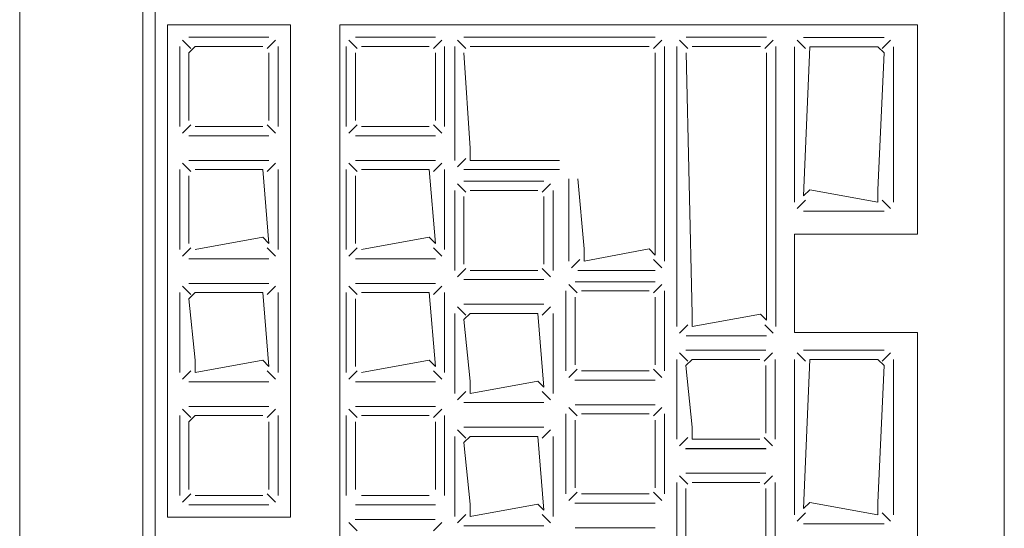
# Model space of a CAD drawing. Header units: feet. Extents: x 8 to 127, y 6 to 90.
# Tile 202 of 256: x 36.9278 to 37.0078, y 55.8218 to 55.8631. Entities that reach past the tile are written whole.
import ezdxf

# ---------------------------------------------------------------- set-up
doc = ezdxf.new("R2010")
doc.units = ezdxf.units.FT
doc.header["$MEASUREMENT"] = 0
doc.layers.add('MOBILARIO', color=8, linetype='Continuous')

msp = doc.modelspace()

# ---------------------------------------------------------------- linework, layer by layer
at = {"layer": 'MOBILARIO', "lineweight": 5}
for p, q in [((36.927771, 55.942206), (36.927771, 55.714206)), ((36.927771, 55.942206), (36.927771, 55.714206)), ((37.007771, 55.714206), (37.007771, 55.942206)), ((37.007771, 55.714206), (37.007771, 55.942206)), ((36.937771, 55.896206), (36.937771, 55.718206)), ((36.937771, 55.896206), (36.937771, 55.718206)), ((36.938771, 55.718206), (36.938771, 55.896206)), ((36.938771, 55.718206), (36.938771, 55.896206)), ((36.939771, 55.862706), (36.939771, 55.822706)), ((36.949771, 55.862706), (36.939771, 55.862706)), ((36.939771, 55.862706), (36.939771, 55.822706)), ((36.949771, 55.862706), (36.939771, 55.862706)), ((36.949771, 55.822706), (36.949771, 55.862706)), ((36.949771, 55.822706), (36.949771, 55.862706)), ((36.953771, 55.862706), (36.953771, 55.718206)), ((36.953771, 55.862706), (37.000711, 55.862706)), ((36.953771, 55.862706), (36.953771, 55.718206)), ((36.953771, 55.862706), (37.000711, 55.862706)), ((37.000711, 55.845706), (37.000711, 55.862706)), ((37.000711, 55.845706), (37.000711, 55.862706)), ((36.948021, 55.861705), (36.941521, 55.861705)), ((36.948021, 55.861705), (36.941521, 55.861705)), ((36.961545, 55.861705), (36.955045, 55.861705)), ((36.961545, 55.861705), (36.955045, 55.861705)), ((36.979408, 55.861705), (36.963871, 55.861705)), ((36.979408, 55.861705), (36.963871, 55.861705)), ((36.981916, 55.861705), (36.988461, 55.861705)), ((36.981916, 55.861705), (36.988461, 55.861705)), ((36.991461, 55.861694), (36.998006, 55.861694)), ((36.991461, 55.861694), (36.998006, 55.861694)), ((36.940771, 55.860955), (36.940771, 55.854455)), ((36.940771, 55.860955), (36.940771, 55.854455)), ((36.941668, 55.860809), (36.940991, 55.861486)), ((36.941668, 55.860809), (36.940991, 55.861486)), ((36.942021, 55.860955), (36.941521, 55.860455)), ((36.942021, 55.860955), (36.941521, 55.860455)), ((36.947521, 55.860955), (36.942021, 55.860955)), ((36.947521, 55.860955), (36.942021, 55.860955)), ((36.947875, 55.860809), (36.948551, 55.861486)), ((36.947875, 55.860809), (36.948551, 55.861486)), ((36.948771, 55.854455), (36.948771, 55.860955)), ((36.948771, 55.854455), (36.948771, 55.860955)), ((36.954295, 55.860955), (36.954295, 55.854455)), ((36.954295, 55.860955), (36.954295, 55.854455)), ((36.955192, 55.860809), (36.954515, 55.861486)), ((36.955192, 55.860809), (36.954515, 55.861486)), ((36.961045, 55.860955), (36.955545, 55.860955)), ((36.961045, 55.860955), (36.955545, 55.860955)), ((36.961399, 55.860809), (36.962076, 55.861486)), ((36.961399, 55.860809), (36.962076, 55.861486)), ((36.962295, 55.854455), (36.962295, 55.860955)), ((36.962295, 55.854455), (36.962295, 55.860955)), ((36.963121, 55.860955), (36.963121, 55.851705)), ((36.963121, 55.860955), (36.963121, 55.851705)), ((36.963341, 55.861486), (36.964018, 55.860809)), ((36.963341, 55.861486), (36.964018, 55.860809)), ((36.978908, 55.860955), (36.964371, 55.860955)), ((36.978908, 55.860955), (36.964371, 55.860955)), ((36.979938, 55.861486), (36.979261, 55.860809)), ((36.979938, 55.861486), (36.979261, 55.860809)), ((36.980158, 55.843511), (36.980158, 55.860955)), ((36.980158, 55.843511), (36.980158, 55.860955)), ((36.981166, 55.838202), (36.981166, 55.860955)), ((36.981166, 55.838202), (36.981166, 55.860955)), ((36.982063, 55.860809), (36.981386, 55.861486)), ((36.982063, 55.860809), (36.981386, 55.861486)), ((36.987961, 55.860955), (36.982416, 55.860955)), ((36.987961, 55.860955), (36.982416, 55.860955)), ((36.988314, 55.860809), (36.988991, 55.861486)), ((36.988314, 55.860809), (36.988991, 55.861486)), ((36.989211, 55.860955), (36.989211, 55.838202)), ((36.989211, 55.860955), (36.989211, 55.838202)), ((36.990711, 55.848319), (36.990711, 55.860944)), ((36.990711, 55.848319), (36.990711, 55.860944)), ((36.991607, 55.860798), (36.990931, 55.861475)), ((36.991607, 55.860798), (36.990931, 55.861475)), ((36.991461, 55.848819), (36.991961, 55.860944)), ((36.991461, 55.848819), (36.991961, 55.860944)), ((36.991961, 55.860944), (36.997506, 55.860944)), ((36.991961, 55.860944), (36.997506, 55.860944)), ((36.997506, 55.860944), (36.998006, 55.860444)), ((36.997506, 55.860944), (36.998006, 55.860444)), ((36.997859, 55.860798), (36.998536, 55.861475)), ((36.997859, 55.860798), (36.998536, 55.861475)), ((36.998756, 55.860944), (36.998756, 55.848319)), ((36.998756, 55.860944), (36.998756, 55.848319)), ((36.941521, 55.860455), (36.941521, 55.854955)), ((36.941521, 55.860455), (36.941521, 55.854955)), ((36.948021, 55.854955), (36.948021, 55.860455)), ((36.948021, 55.854955), (36.948021, 55.860455)), ((36.955045, 55.860455), (36.955045, 55.854955)), ((36.955045, 55.860455), (36.955045, 55.854955)), ((36.961545, 55.854955), (36.961545, 55.860455)), ((36.961545, 55.854955), (36.961545, 55.860455)), ((36.963871, 55.860455), (36.964371, 55.852705)), ((36.963871, 55.860455), (36.964371, 55.852705)), ((36.979408, 55.844011), (36.979408, 55.860455)), ((36.979408, 55.844011), (36.979408, 55.860455)), ((36.981916, 55.860455), (36.982416, 55.839202)), ((36.981916, 55.860455), (36.982416, 55.839202)), ((36.988461, 55.838702), (36.988461, 55.860455)), ((36.988461, 55.838702), (36.988461, 55.860455)), ((36.998006, 55.860444), (36.997506, 55.849319)), ((36.998006, 55.860444), (36.997506, 55.849319)), ((36.941668, 55.854602), (36.940991, 55.853925)), ((36.941668, 55.854602), (36.940991, 55.853925)), ((36.942021, 55.854455), (36.947521, 55.854455)), ((36.942021, 55.854455), (36.947521, 55.854455)), ((36.947875, 55.854602), (36.948551, 55.853925)), ((36.947875, 55.854602), (36.948551, 55.853925)), ((36.955192, 55.854602), (36.954515, 55.853925)), ((36.955192, 55.854602), (36.954515, 55.853925)), ((36.955545, 55.854455), (36.961045, 55.854455)), ((36.955545, 55.854455), (36.961045, 55.854455)), ((36.961399, 55.854602), (36.962076, 55.853925)), ((36.961399, 55.854602), (36.962076, 55.853925)), ((36.941521, 55.853705), (36.948021, 55.853705)), ((36.941521, 55.853705), (36.948021, 55.853705)), ((36.955045, 55.853705), (36.961545, 55.853705)), ((36.955045, 55.853705), (36.961545, 55.853705)), ((36.964371, 55.852705), (36.964371, 55.851705)), ((36.964371, 55.852705), (36.964371, 55.851705)), ((36.941668, 55.850809), (36.940991, 55.851486)), ((36.941668, 55.850809), (36.940991, 55.851486)), ((36.948021, 55.851705), (36.941521, 55.851705)), ((36.948021, 55.851705), (36.941521, 55.851705)), ((36.947875, 55.850809), (36.948551, 55.851486)), ((36.947875, 55.850809), (36.948551, 55.851486)), ((36.955192, 55.850809), (36.954515, 55.851486)), ((36.955192, 55.850809), (36.954515, 55.851486)), ((36.961545, 55.851705), (36.955045, 55.851705)), ((36.961545, 55.851705), (36.955045, 55.851705)), ((36.961399, 55.850809), (36.962076, 55.851486)), ((36.961399, 55.850809), (36.962076, 55.851486)), ((36.963341, 55.851175), (36.964018, 55.851852)), ((36.963341, 55.851175), (36.964018, 55.851852)), ((36.964371, 55.851705), (36.971627, 55.851705)), ((36.964371, 55.851705), (36.971627, 55.851705)), ((36.940771, 55.850955), (36.940771, 55.844455)), ((36.940771, 55.850955), (36.940771, 55.844455)), ((36.941521, 55.850455), (36.941521, 55.844955)), ((36.941521, 55.850455), (36.941521, 55.844955)), ((36.947521, 55.850955), (36.942021, 55.850955)), ((36.947521, 55.850955), (36.942021, 55.850955)), ((36.948021, 55.844955), (36.947521, 55.850955)), ((36.948021, 55.844955), (36.947521, 55.850955)), ((36.948771, 55.844455), (36.948771, 55.850955)), ((36.948771, 55.844455), (36.948771, 55.850955)), ((36.954295, 55.850955), (36.954295, 55.844455)), ((36.954295, 55.850955), (36.954295, 55.844455)), ((36.955045, 55.850455), (36.955045, 55.844955)), ((36.955045, 55.850455), (36.955045, 55.844955)), ((36.961045, 55.850955), (36.955545, 55.850955)), ((36.961045, 55.850955), (36.955545, 55.850955)), ((36.961545, 55.844955), (36.961045, 55.850955)), ((36.961545, 55.844955), (36.961045, 55.850955)), ((36.962295, 55.844455), (36.962295, 55.850955)), ((36.962295, 55.844455), (36.962295, 55.850955)), ((36.963871, 55.850955), (36.971627, 55.850955)), ((36.963871, 55.850955), (36.971627, 55.850955)), ((36.964018, 55.849115), (36.963341, 55.849791)), ((36.964018, 55.849115), (36.963341, 55.849791)), ((36.970371, 55.850011), (36.963871, 55.850011)), ((36.970371, 55.850011), (36.963871, 55.850011)), ((36.970225, 55.849115), (36.970902, 55.849791)), ((36.970225, 55.849115), (36.970902, 55.849791)), ((36.972377, 55.850205), (36.972377, 55.843511)), ((36.972377, 55.850205), (36.972377, 55.843511)), ((36.973127, 55.850205), (36.973627, 55.844511)), ((36.973127, 55.850205), (36.973627, 55.844511)), ((36.963121, 55.849261), (36.963121, 55.842761)), ((36.963121, 55.849261), (36.963121, 55.842761)), ((36.969871, 55.849261), (36.964371, 55.849261)), ((36.969871, 55.849261), (36.964371, 55.849261)), ((36.971121, 55.842761), (36.971121, 55.849261)), ((36.971121, 55.842761), (36.971121, 55.849261)), ((36.991961, 55.849319), (36.991461, 55.848819)), ((36.991961, 55.849319), (36.991461, 55.848819)), ((36.997506, 55.848319), (36.991961, 55.849319)), ((36.997506, 55.848319), (36.991961, 55.849319)), ((36.997506, 55.849319), (36.997506, 55.848319)), ((36.997506, 55.849319), (36.997506, 55.848319)), ((36.963871, 55.848761), (36.963871, 55.843261)), ((36.963871, 55.848761), (36.963871, 55.843261)), ((36.970371, 55.843261), (36.970371, 55.848761)), ((36.970371, 55.843261), (36.970371, 55.848761)), ((36.991607, 55.848465), (36.990931, 55.847789)), ((36.991607, 55.848465), (36.990931, 55.847789)), ((36.997859, 55.848465), (36.998536, 55.847789)), ((36.997859, 55.848465), (36.998536, 55.847789)), ((36.998006, 55.847569), (36.991461, 55.847569)), ((36.998006, 55.847569), (36.991461, 55.847569)), ((36.990711, 55.837706), (36.990711, 55.845706)), ((36.990711, 55.845706), (37.000711, 55.845706)), ((36.990711, 55.837706), (36.990711, 55.845706)), ((36.990711, 55.845706), (37.000711, 55.845706)), ((36.942021, 55.844455), (36.947521, 55.845455)), ((36.942021, 55.844455), (36.947521, 55.845455)), ((36.947521, 55.845455), (36.948021, 55.844955)), ((36.947521, 55.845455), (36.948021, 55.844955)), ((36.955545, 55.844455), (36.961045, 55.845455)), ((36.955545, 55.844455), (36.961045, 55.845455)), ((36.961045, 55.845455), (36.961545, 55.844955)), ((36.961045, 55.845455), (36.961545, 55.844955)), ((36.941668, 55.844602), (36.940991, 55.843925)), ((36.941668, 55.844602), (36.940991, 55.843925)), ((36.947875, 55.844602), (36.948551, 55.843925)), ((36.947875, 55.844602), (36.948551, 55.843925)), ((36.955192, 55.844602), (36.954515, 55.843925)), ((36.955192, 55.844602), (36.954515, 55.843925)), ((36.961399, 55.844602), (36.962076, 55.843925)), ((36.961399, 55.844602), (36.962076, 55.843925)), ((36.973627, 55.844511), (36.973627, 55.843511)), ((36.973627, 55.843511), (36.978908, 55.844511)), ((36.973627, 55.844511), (36.973627, 55.843511)), ((36.973627, 55.843511), (36.978908, 55.844511)), ((36.978908, 55.844511), (36.979408, 55.844011)), ((36.978908, 55.844511), (36.979408, 55.844011)), ((36.941521, 55.843705), (36.948021, 55.843705)), ((36.941521, 55.843705), (36.948021, 55.843705)), ((36.955045, 55.843705), (36.961545, 55.843705)), ((36.955045, 55.843705), (36.961545, 55.843705)), ((36.972597, 55.842981), (36.973274, 55.843658)), ((36.972597, 55.842981), (36.973274, 55.843658)), ((36.979938, 55.842981), (36.979261, 55.843658)), ((36.979938, 55.842981), (36.979261, 55.843658)), ((36.964018, 55.842908), (36.963341, 55.842231)), ((36.964018, 55.842908), (36.963341, 55.842231)), ((36.964371, 55.842761), (36.969871, 55.842761)), ((36.964371, 55.842761), (36.969871, 55.842761)), ((36.970225, 55.842908), (36.970902, 55.842231)), ((36.970225, 55.842908), (36.970902, 55.842231)), ((36.973127, 55.842761), (36.979408, 55.842761)), ((36.973127, 55.842761), (36.979408, 55.842761)), ((36.948021, 55.841705), (36.941521, 55.841705)), ((36.948021, 55.841705), (36.941521, 55.841705)), ((36.961545, 55.841705), (36.955045, 55.841705)), ((36.961545, 55.841705), (36.955045, 55.841705)), ((36.963871, 55.842011), (36.970371, 55.842011)), ((36.963871, 55.842011), (36.970371, 55.842011)), ((36.973054, 55.840947), (36.972377, 55.841624)), ((36.973054, 55.840947), (36.972377, 55.841624)), ((36.979408, 55.841843), (36.972908, 55.841843)), ((36.979408, 55.841843), (36.972908, 55.841843)), ((36.979261, 55.840947), (36.979938, 55.841624)), ((36.979261, 55.840947), (36.979938, 55.841624)), ((36.940771, 55.840955), (36.940771, 55.834455)), ((36.940771, 55.840955), (36.940771, 55.834455)), ((36.941668, 55.840809), (36.940991, 55.841486)), ((36.941668, 55.840809), (36.940991, 55.841486)), ((36.942021, 55.840955), (36.941521, 55.840455)), ((36.942021, 55.840955), (36.941521, 55.840455)), ((36.947521, 55.840955), (36.942021, 55.840955)), ((36.947521, 55.840955), (36.942021, 55.840955)), ((36.948021, 55.834955), (36.947521, 55.840955)), ((36.948021, 55.834955), (36.947521, 55.840955)), ((36.947875, 55.840809), (36.948551, 55.841486)), ((36.947875, 55.840809), (36.948551, 55.841486)), ((36.948771, 55.834455), (36.948771, 55.840955)), ((36.948771, 55.834455), (36.948771, 55.840955)), ((36.954295, 55.840955), (36.954295, 55.834455)), ((36.954295, 55.840955), (36.954295, 55.834455)), ((36.955192, 55.840809), (36.954515, 55.841486)), ((36.955192, 55.840809), (36.954515, 55.841486)), ((36.961045, 55.840955), (36.955545, 55.840955)), ((36.961045, 55.840955), (36.955545, 55.840955)), ((36.961545, 55.834955), (36.961045, 55.840955)), ((36.961545, 55.834955), (36.961045, 55.840955)), ((36.961399, 55.840809), (36.962076, 55.841486)), ((36.961399, 55.840809), (36.962076, 55.841486)), ((36.962295, 55.834455), (36.962295, 55.840955)), ((36.962295, 55.834455), (36.962295, 55.840955)), ((36.972158, 55.841093), (36.972158, 55.834593)), ((36.972158, 55.841093), (36.972158, 55.834593)), ((36.978908, 55.841093), (36.973408, 55.841093)), ((36.978908, 55.841093), (36.973408, 55.841093)), ((36.980158, 55.834593), (36.980158, 55.841093)), ((36.980158, 55.834593), (36.980158, 55.841093)), ((36.941521, 55.840455), (36.942021, 55.835455)), ((36.941521, 55.840455), (36.942021, 55.835455)), ((36.955045, 55.840455), (36.955045, 55.834955)), ((36.955045, 55.840455), (36.955045, 55.834955)), ((36.970371, 55.840011), (36.963871, 55.840011)), ((36.970371, 55.840011), (36.963871, 55.840011)), ((36.972908, 55.840593), (36.972908, 55.835093)), ((36.972908, 55.840593), (36.972908, 55.835093)), ((36.979408, 55.835093), (36.979408, 55.840593)), ((36.979408, 55.835093), (36.979408, 55.840593)), ((36.963121, 55.839261), (36.963121, 55.832761)), ((36.963121, 55.839261), (36.963121, 55.832761)), ((36.964018, 55.839115), (36.963341, 55.839791)), ((36.964018, 55.839115), (36.963341, 55.839791)), ((36.964371, 55.839261), (36.963871, 55.838761)), ((36.964371, 55.839261), (36.963871, 55.838761)), ((36.969871, 55.839261), (36.964371, 55.839261)), ((36.969871, 55.839261), (36.964371, 55.839261)), ((36.970371, 55.833261), (36.969871, 55.839261)), ((36.970371, 55.833261), (36.969871, 55.839261)), ((36.970225, 55.839115), (36.970902, 55.839791)), ((36.970225, 55.839115), (36.970902, 55.839791)), ((36.971121, 55.832761), (36.971121, 55.839261)), ((36.971121, 55.832761), (36.971121, 55.839261)), ((36.982416, 55.838202), (36.987961, 55.839202)), ((36.982416, 55.839202), (36.982416, 55.838202)), ((36.982416, 55.838202), (36.987961, 55.839202)), ((36.982416, 55.839202), (36.982416, 55.838202)), ((36.987961, 55.839202), (36.988461, 55.838702)), ((36.987961, 55.839202), (36.988461, 55.838702)), ((36.963871, 55.838761), (36.964371, 55.833761)), ((36.963871, 55.838761), (36.964371, 55.833761)), ((36.982063, 55.838348), (36.981386, 55.837672)), ((36.982063, 55.838348), (36.981386, 55.837672)), ((36.988314, 55.838348), (36.988991, 55.837672)), ((36.988314, 55.838348), (36.988991, 55.837672)), ((36.990711, 55.837706), (37.000711, 55.837706)), ((36.990711, 55.837706), (37.000711, 55.837706)), ((37.000711, 55.741206), (37.000711, 55.837706)), ((37.000711, 55.741206), (37.000711, 55.837706)), ((36.988461, 55.837452), (36.981916, 55.837452)), ((36.988461, 55.837452), (36.981916, 55.837452)), ((36.982054, 55.835384), (36.981377, 55.836061)), ((36.982054, 55.835384), (36.981377, 55.836061)), ((36.988407, 55.836281), (36.981907, 55.836281)), ((36.988407, 55.836281), (36.981907, 55.836281)), ((36.988261, 55.835384), (36.988937, 55.836061)), ((36.988261, 55.835384), (36.988937, 55.836061)), ((36.991607, 55.835384), (36.990931, 55.836061)), ((36.991607, 55.835384), (36.990931, 55.836061)), ((36.991461, 55.836281), (36.998006, 55.836281)), ((36.991461, 55.836281), (36.998006, 55.836281)), ((36.997859, 55.835384), (36.998536, 55.836061)), ((36.997859, 55.835384), (36.998536, 55.836061)), ((36.942021, 55.835455), (36.942021, 55.834455)), ((36.942021, 55.834455), (36.947521, 55.835455)), ((36.942021, 55.835455), (36.942021, 55.834455)), ((36.942021, 55.834455), (36.947521, 55.835455)), ((36.947521, 55.835455), (36.948021, 55.834955)), ((36.947521, 55.835455), (36.948021, 55.834955)), ((36.955545, 55.834455), (36.961045, 55.835455)), ((36.955545, 55.834455), (36.961045, 55.835455)), ((36.961045, 55.835455), (36.961545, 55.834955)), ((36.961045, 55.835455), (36.961545, 55.834955)), ((36.981157, 55.835531), (36.981157, 55.829031)), ((36.981157, 55.835531), (36.981157, 55.829031)), ((36.982407, 55.835531), (36.981907, 55.835031)), ((36.982407, 55.835531), (36.981907, 55.835031)), ((36.987907, 55.835531), (36.982407, 55.835531)), ((36.987907, 55.835531), (36.982407, 55.835531)), ((36.989157, 55.829031), (36.989157, 55.835531)), ((36.989157, 55.829031), (36.989157, 55.835531)), ((36.990711, 55.822905), (36.990711, 55.835531)), ((36.990711, 55.822905), (36.990711, 55.835531)), ((36.991461, 55.823405), (36.991961, 55.835531)), ((36.991461, 55.823405), (36.991961, 55.835531)), ((36.991961, 55.835531), (36.997506, 55.835531)), ((36.991961, 55.835531), (36.997506, 55.835531)), ((36.997506, 55.835531), (36.998006, 55.835031)), ((36.997506, 55.835531), (36.998006, 55.835031)), ((36.998756, 55.835531), (36.998756, 55.822905)), ((36.998756, 55.835531), (36.998756, 55.822905)), ((36.941668, 55.834602), (36.940991, 55.833925)), ((36.941668, 55.834602), (36.940991, 55.833925)), ((36.947875, 55.834602), (36.948551, 55.833925)), ((36.947875, 55.834602), (36.948551, 55.833925)), ((36.955192, 55.834602), (36.954515, 55.833925)), ((36.955192, 55.834602), (36.954515, 55.833925)), ((36.961399, 55.834602), (36.962076, 55.833925)), ((36.961399, 55.834602), (36.962076, 55.833925)), ((36.973054, 55.83474), (36.972377, 55.834063)), ((36.973054, 55.83474), (36.972377, 55.834063)), ((36.973408, 55.834593), (36.978908, 55.834593)), ((36.973408, 55.834593), (36.978908, 55.834593)), ((36.979261, 55.83474), (36.979938, 55.834063)), ((36.979261, 55.83474), (36.979938, 55.834063)), ((36.981907, 55.835031), (36.982407, 55.830031)), ((36.981907, 55.835031), (36.982407, 55.830031)), ((36.988407, 55.829531), (36.988407, 55.835031)), ((36.988407, 55.829531), (36.988407, 55.835031)), ((36.998006, 55.835031), (36.997506, 55.823905)), ((36.998006, 55.835031), (36.997506, 55.823905)), ((36.941521, 55.833705), (36.948021, 55.833705)), ((36.941521, 55.833705), (36.948021, 55.833705)), ((36.955045, 55.833705), (36.961545, 55.833705)), ((36.955045, 55.833705), (36.961545, 55.833705)), ((36.964371, 55.833761), (36.964371, 55.832761)), ((36.964371, 55.832761), (36.969871, 55.833761)), ((36.964371, 55.833761), (36.964371, 55.832761)), ((36.964371, 55.832761), (36.969871, 55.833761)), ((36.969871, 55.833761), (36.970371, 55.833261)), ((36.969871, 55.833761), (36.970371, 55.833261)), ((36.972871, 55.833831), (36.979416, 55.833831)), ((36.972871, 55.833831), (36.979416, 55.833831)), ((36.972908, 55.833843), (36.979408, 55.833843)), ((36.972908, 55.833843), (36.979408, 55.833843)), ((36.964018, 55.832908), (36.963341, 55.832231)), ((36.964018, 55.832908), (36.963341, 55.832231)), ((36.970225, 55.832908), (36.970902, 55.832231)), ((36.970225, 55.832908), (36.970902, 55.832231)), ((36.963871, 55.832011), (36.970371, 55.832011)), ((36.963871, 55.832011), (36.970371, 55.832011)), ((36.941668, 55.830809), (36.940991, 55.831486)), ((36.941668, 55.830809), (36.940991, 55.831486)), ((36.948021, 55.831705), (36.941521, 55.831705)), ((36.948021, 55.831705), (36.941521, 55.831705)), ((36.947875, 55.830809), (36.948551, 55.831486)), ((36.947875, 55.830809), (36.948551, 55.831486)), ((36.955192, 55.830809), (36.954515, 55.831486)), ((36.955192, 55.830809), (36.954515, 55.831486)), ((36.961545, 55.831705), (36.955045, 55.831705)), ((36.961545, 55.831705), (36.955045, 55.831705)), ((36.961399, 55.830809), (36.962076, 55.831486)), ((36.961399, 55.830809), (36.962076, 55.831486)), ((36.973054, 55.830947), (36.972377, 55.831624)), ((36.973054, 55.830947), (36.972377, 55.831624)), ((36.979408, 55.831843), (36.972908, 55.831843)), ((36.979408, 55.831843), (36.972908, 55.831843)), ((36.979261, 55.830947), (36.979938, 55.831624)), ((36.979261, 55.830947), (36.979938, 55.831624)), ((36.940771, 55.830955), (36.940771, 55.824455)), ((36.940771, 55.830955), (36.940771, 55.824455)), ((36.942021, 55.830955), (36.941521, 55.830455)), ((36.942021, 55.830955), (36.941521, 55.830455)), ((36.941521, 55.830455), (36.941521, 55.824955)), ((36.941521, 55.830455), (36.941521, 55.824955)), ((36.947521, 55.830955), (36.942021, 55.830955)), ((36.947521, 55.830955), (36.942021, 55.830955)), ((36.948021, 55.824955), (36.948021, 55.830455)), ((36.948021, 55.824955), (36.948021, 55.830455)), ((36.948771, 55.824455), (36.948771, 55.830955)), ((36.948771, 55.824455), (36.948771, 55.830955)), ((36.954295, 55.830955), (36.954295, 55.824455)), ((36.954295, 55.830955), (36.954295, 55.824455)), ((36.955045, 55.830455), (36.955045, 55.824955)), ((36.955045, 55.830455), (36.955045, 55.824955)), ((36.961045, 55.830955), (36.955545, 55.830955)), ((36.961045, 55.830955), (36.955545, 55.830955)), ((36.961545, 55.824955), (36.961545, 55.830455)), ((36.961545, 55.824955), (36.961545, 55.830455)), ((36.962295, 55.824455), (36.962295, 55.830955)), ((36.962295, 55.824455), (36.962295, 55.830955)), ((36.972158, 55.831093), (36.972158, 55.824593)), ((36.972158, 55.831093), (36.972158, 55.824593)), ((36.972908, 55.830593), (36.972908, 55.825093)), ((36.972908, 55.830593), (36.972908, 55.825093)), ((36.978908, 55.831093), (36.973408, 55.831093)), ((36.978908, 55.831093), (36.973408, 55.831093)), ((36.979408, 55.825093), (36.979408, 55.830593)), ((36.979408, 55.825093), (36.979408, 55.830593)), ((36.980158, 55.824593), (36.980158, 55.831093)), ((36.980158, 55.824593), (36.980158, 55.831093)), ((36.964018, 55.829115), (36.963341, 55.829791)), ((36.964018, 55.829115), (36.963341, 55.829791)), ((36.970371, 55.830011), (36.963871, 55.830011)), ((36.970371, 55.830011), (36.963871, 55.830011)), ((36.970225, 55.829115), (36.970902, 55.829791)), ((36.970225, 55.829115), (36.970902, 55.829791)), ((36.982407, 55.830031), (36.982407, 55.829031)), ((36.982407, 55.830031), (36.982407, 55.829031)), ((36.963121, 55.829261), (36.963121, 55.822761)), ((36.963121, 55.829261), (36.963121, 55.822761)), ((36.964371, 55.829261), (36.963871, 55.828761)), ((36.964371, 55.829261), (36.963871, 55.828761)), ((36.969871, 55.829261), (36.964371, 55.829261)), ((36.969871, 55.829261), (36.964371, 55.829261)), ((36.970371, 55.823261), (36.969871, 55.829261)), ((36.970371, 55.823261), (36.969871, 55.829261)), ((36.971121, 55.822761), (36.971121, 55.829261)), ((36.971121, 55.822761), (36.971121, 55.829261)), ((36.982054, 55.829177), (36.981377, 55.8285)), ((36.982054, 55.829177), (36.981377, 55.8285)), ((36.982407, 55.829031), (36.987907, 55.829031)), ((36.982407, 55.829031), (36.987907, 55.829031)), ((36.988261, 55.829177), (36.988937, 55.8285)), ((36.988261, 55.829177), (36.988937, 55.8285)), ((36.963871, 55.828761), (36.964371, 55.823761)), ((36.963871, 55.828761), (36.964371, 55.823761)), ((36.981871, 55.828269), (36.988416, 55.828269)), ((36.981871, 55.828269), (36.988416, 55.828269)), ((36.981907, 55.828281), (36.988407, 55.828281)), ((36.981907, 55.828281), (36.988407, 55.828281)), ((36.982054, 55.825384), (36.981377, 55.826061)), ((36.982054, 55.825384), (36.981377, 55.826061)), ((36.988407, 55.826281), (36.981907, 55.826281)), ((36.988407, 55.826281), (36.981907, 55.826281)), ((36.988261, 55.825384), (36.988937, 55.826061)), ((36.988261, 55.825384), (36.988937, 55.826061)), ((36.981157, 55.825531), (36.981157, 55.819031)), ((36.981157, 55.825531), (36.981157, 55.819031)), ((36.981907, 55.825031), (36.981907, 55.819531)), ((36.981907, 55.825031), (36.981907, 55.819531)), ((36.987907, 55.825531), (36.982407, 55.825531)), ((36.987907, 55.825531), (36.982407, 55.825531)), ((36.988407, 55.819531), (36.988407, 55.825031)), ((36.988407, 55.819531), (36.988407, 55.825031)), ((36.989157, 55.819031), (36.989157, 55.825531)), ((36.989157, 55.819031), (36.989157, 55.825531)), ((36.941668, 55.824602), (36.940991, 55.823925)), ((36.941668, 55.824602), (36.940991, 55.823925)), ((36.942021, 55.824455), (36.947521, 55.824455)), ((36.942021, 55.824455), (36.947521, 55.824455)), ((36.947875, 55.824602), (36.948551, 55.823925)), ((36.947875, 55.824602), (36.948551, 55.823925)), ((36.955545, 55.824455), (36.961045, 55.824455)), ((36.955545, 55.824455), (36.961045, 55.824455)), ((36.973054, 55.82474), (36.972377, 55.824063)), ((36.973054, 55.82474), (36.972377, 55.824063)), ((36.973408, 55.824593), (36.978908, 55.824593)), ((36.973408, 55.824593), (36.978908, 55.824593)), ((36.979261, 55.82474), (36.979938, 55.824063)), ((36.979261, 55.82474), (36.979938, 55.824063)), ((36.941521, 55.823705), (36.948021, 55.823705)), ((36.941521, 55.823705), (36.948021, 55.823705)), ((36.955045, 55.823705), (36.961545, 55.823705)), ((36.955045, 55.823705), (36.961545, 55.823705)), ((36.964371, 55.823761), (36.964371, 55.822761)), ((36.964371, 55.822761), (36.969871, 55.823761)), ((36.964371, 55.823761), (36.964371, 55.822761)), ((36.964371, 55.822761), (36.969871, 55.823761)), ((36.969871, 55.823761), (36.970371, 55.823261)), ((36.969871, 55.823761), (36.970371, 55.823261)), ((36.972871, 55.823831), (36.979416, 55.823831)), ((36.972871, 55.823831), (36.979416, 55.823831)), ((36.972908, 55.823843), (36.979408, 55.823843)), ((36.972908, 55.823843), (36.979408, 55.823843)), ((36.991961, 55.823905), (36.991461, 55.823405)), ((36.991961, 55.823905), (36.991461, 55.823405)), ((36.997506, 55.822905), (36.991961, 55.823905)), ((36.997506, 55.822905), (36.991961, 55.823905)), ((36.997506, 55.823905), (36.997506, 55.822905)), ((36.997506, 55.823905), (36.997506, 55.822905)), ((36.939771, 55.822706), (36.949771, 55.822706)), ((36.939771, 55.822706), (36.949771, 55.822706)), ((36.961538, 55.822502), (36.955038, 55.822502)), ((36.961538, 55.822502), (36.955038, 55.822502)), ((36.964018, 55.822908), (36.963341, 55.822231)), ((36.964018, 55.822908), (36.963341, 55.822231)), ((36.970225, 55.822908), (36.970902, 55.822231)), ((36.970225, 55.822908), (36.970902, 55.822231)), ((36.991607, 55.823052), (36.990931, 55.822375)), ((36.991607, 55.823052), (36.990931, 55.822375)), ((36.997859, 55.823052), (36.998536, 55.822375)), ((36.997859, 55.823052), (36.998536, 55.822375)), ((36.955184, 55.821605), (36.954508, 55.822282)), ((36.955184, 55.821605), (36.954508, 55.822282)), ((36.961392, 55.821605), (36.962068, 55.822282)), ((36.961392, 55.821605), (36.962068, 55.822282)), ((36.963871, 55.822011), (36.970371, 55.822011)), ((36.963871, 55.822011), (36.970371, 55.822011)), ((36.979408, 55.821843), (36.972908, 55.821843)), ((36.979408, 55.821843), (36.972908, 55.821843)), ((36.998006, 55.822155), (36.991461, 55.822155)), ((36.998006, 55.822155), (36.991461, 55.822155))]:
    msp.add_line(p, q, dxfattribs=at)
at = {"layer": 'MOBILARIO'}
for centre in [(36.942021, 55.860455), (36.942021, 55.860455), (36.991961, 55.860444), (36.991961, 55.860444), (36.997506, 55.860444), (36.997506, 55.860444), (36.964371, 55.852205), (36.964371, 55.852205), (36.947521, 55.850455), (36.947521, 55.850455), (36.961045, 55.850455), (36.961045, 55.850455), (36.991961, 55.848819), (36.991961, 55.848819), (36.997506, 55.848819), (36.997506, 55.848819), (36.947521, 55.844955), (36.947521, 55.844955), (36.961045, 55.844955), (36.961045, 55.844955), (36.973627, 55.844011), (36.973627, 55.844011), (36.978908, 55.844011), (36.978908, 55.844011), (36.942021, 55.840455), (36.942021, 55.840455), (36.947521, 55.840455), (36.947521, 55.840455), (36.961045, 55.840455), (36.961045, 55.840455), (36.964371, 55.838761), (36.964371, 55.838761), (36.969871, 55.838761), (36.969871, 55.838761), (36.982416, 55.838702), (36.982416, 55.838702), (36.987961, 55.838702), (36.987961, 55.838702), (36.942021, 55.834955), (36.942021, 55.834955), (36.947521, 55.834955), (36.947521, 55.834955), (36.961045, 55.834955), (36.961045, 55.834955), (36.982407, 55.835031), (36.982407, 55.835031), (36.991961, 55.835031), (36.991961, 55.835031), (36.997506, 55.835031), (36.997506, 55.835031), (36.964371, 55.833261), (36.964371, 55.833261), (36.969871, 55.833261), (36.969871, 55.833261), (36.942021, 55.830455), (36.942021, 55.830455), (36.982407, 55.829531), (36.982407, 55.829531), (36.964371, 55.828761), (36.964371, 55.828761), (36.969871, 55.828761), (36.969871, 55.828761), (36.964371, 55.823261), (36.964371, 55.823261), (36.969871, 55.823261), (36.969871, 55.823261), (36.991961, 55.823405), (36.991961, 55.823405), (36.997506, 55.823405), (36.997506, 55.823405)]:
    msp.add_arc(centre, 0.0005, 0, 0, dxfattribs=at)

doc.saveas('drawing.dxf')
